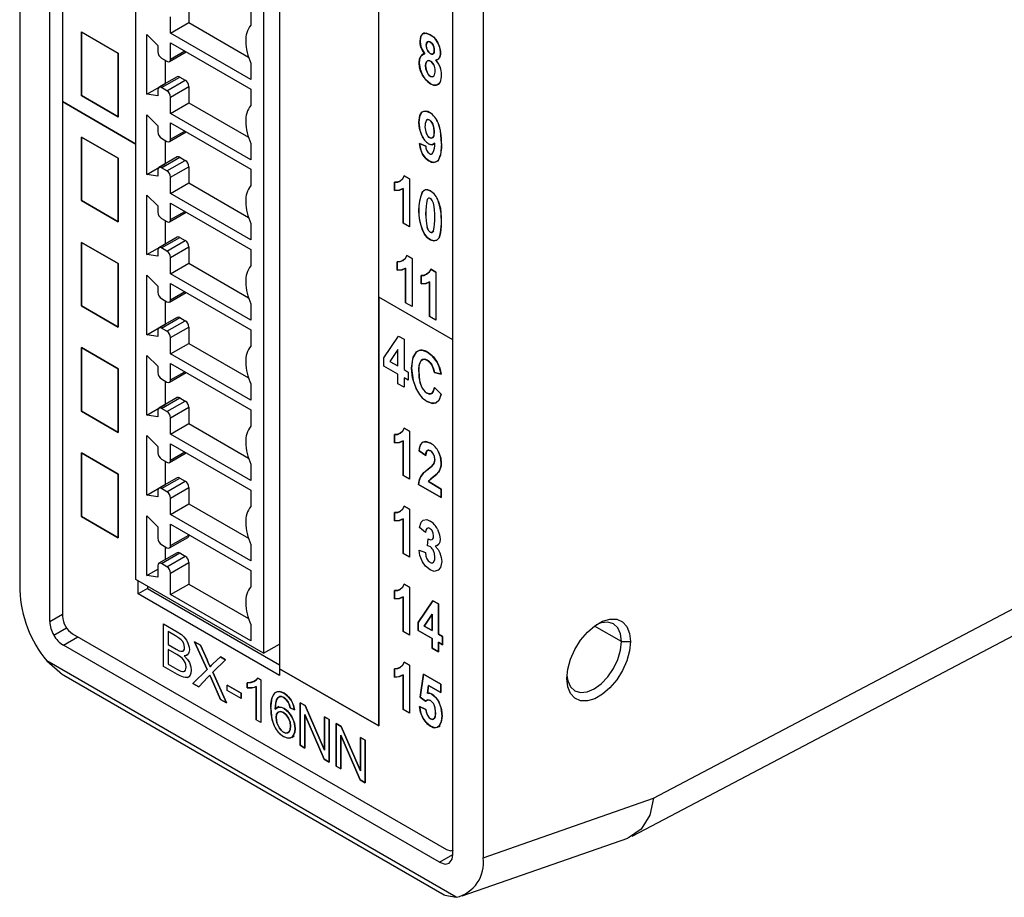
# Model space of a CAD drawing. Header units: millimetres. Extents: x 0 to 1397, y 0 to 1080.
# Tile 15 of 21: x 907 to 1003, y 646 to 731. Entities that reach past the tile are written whole.
import ezdxf

# ---------------------------------------------------------------- set-up
doc = ezdxf.new("R2010")
doc.units = ezdxf.units.MM
doc.header["$LTSCALE"] = 5

msp = doc.modelspace()

# ---------------------------------------------------------------- linework, layer by layer
for p, q in [((907.396, 853.865), (907.396, 675.638)), ((910.308, 672.591), (910.308, 853.605)), ((932.583, 834.146), (932.583, 668.028)), ((949.385, 650.032), (949.385, 831.046)), ((942.191, 662.481), (942.191, 828.599)), ((952.298, 827.944), (952.298, 649.717)), ((911.547, 763.019), (911.547, 722.985)), ((918.663, 676.666), (918.663, 754.44)), ((931.038, 747.296), (931.038, 669.522)), ((942.191, 704.045), (942.191, 741.766)), ((923.79, 732.226), (923.79, 730.643)), ((929.8, 731.972), (929.8, 730.389)), ((922.022, 729.623), (922.022, 731.205)), ((922.022, 729.623), (923.79, 730.643)), ((923.79, 730.643), (929.572, 727.306)), ((913.387, 723.547), (913.387, 729.704)), ((913.388, 729.75), (916.951, 727.694)), ((913.388, 729.703), (913.388, 729.75)), ((913.388, 729.703), (913.429, 729.727)), ((916.951, 727.647), (913.388, 729.703)), ((913.388, 729.703), (913.388, 723.596)), ((919.724, 729.48), (920.785, 728.421)), ((919.724, 723.703), (919.724, 729.48)), ((929.8, 725.132), (922.022, 729.623)), ((946.61, 729.639), (946.478, 729.563)), ((920.785, 728.421), (920.785, 727.816)), ((922.022, 728.684), (929.8, 724.194)), ((922.022, 727.102), (922.022, 728.684)), ((916.951, 727.694), (916.951, 721.539)), ((916.951, 721.539), (916.951, 727.647)), ((921.138, 727.204), (921.668, 726.898)), ((921.918, 726.873), (923.539, 727.809)), ((922.022, 727.102), (923.393, 727.893)), ((946.622, 727.667), (946.424, 727.553)), ((921.492, 726.999), (921.492, 724.724)), ((929.8, 726.715), (929.8, 725.132)), ((922.657, 725.392), (920.888, 724.371)), ((921.138, 724.346), (922.907, 725.367)), ((922.907, 725.367), (923.437, 725.061)), ((919.724, 723.703), (921.492, 724.724)), ((921.668, 724.04), (921.138, 724.346)), ((921.492, 724.724), (921.498, 724.723)), ((921.668, 724.04), (923.437, 725.061)), ((922.022, 723.428), (923.79, 724.448)), ((923.79, 724.448), (923.79, 722.866)), ((948.03, 724.725), (947.76, 724.569)), ((913.43, 723.572), (913.387, 723.547)), ((916.951, 721.49), (913.387, 723.547)), ((913.388, 723.596), (916.951, 721.539)), ((920.785, 723.537), (919.724, 723.703)), ((920.785, 724.142), (920.785, 723.537)), ((922.022, 721.845), (922.022, 723.428)), ((929.8, 724.194), (929.8, 722.612)), ((911.547, 722.985), (911.547, 673.105)), ((918.663, 718.877), (911.547, 722.985)), ((911.547, 722.985), (918.663, 718.877)), ((922.022, 721.845), (923.79, 722.866)), ((923.79, 722.866), (929.572, 719.528)), ((916.951, 721.539), (916.951, 721.49)), ((919.724, 721.712), (920.785, 720.654)), ((919.724, 715.936), (919.724, 721.712)), ((929.8, 717.355), (922.022, 721.845)), ((920.785, 720.654), (920.785, 720.049)), ((922.022, 720.917), (929.8, 716.427)), ((922.022, 719.335), (922.022, 720.917)), ((946.805, 721.189), (946.899, 721.244)), ((913.388, 719.547), (916.951, 717.491)), ((913.388, 713.393), (913.388, 719.547)), ((913.388, 719.547), (913.388, 713.393)), ((916.951, 717.491), (913.388, 719.547)), ((921.138, 719.437), (921.668, 719.13)), ((921.918, 719.106), (923.539, 720.041)), ((922.022, 719.335), (923.393, 720.126)), ((947.347, 719.46), (947.453, 719.522)), ((921.492, 719.232), (921.492, 716.957)), ((929.8, 718.937), (929.8, 717.355)), ((946.744, 718.671), (946.132, 718.929)), ((946.132, 718.929), (946.744, 718.671)), ((947.509, 718.863), (947.565, 718.896)), ((922.657, 717.624), (920.888, 716.603)), ((921.138, 716.579), (922.907, 717.6)), ((922.907, 717.6), (923.437, 717.293)), ((916.951, 717.491), (916.951, 711.336)), ((916.951, 711.336), (916.951, 717.491)), ((919.724, 715.936), (921.492, 716.957)), ((921.668, 716.273), (921.138, 716.579)), ((921.492, 716.957), (921.498, 716.956)), ((921.668, 716.273), (923.437, 717.293)), ((922.022, 715.66), (923.79, 716.681)), ((923.79, 716.681), (923.79, 715.099)), ((947.86, 717.215), (948.028, 717.312)), ((920.785, 715.769), (919.724, 715.936)), ((920.785, 716.375), (920.785, 715.769)), ((922.022, 714.078), (922.022, 715.66)), ((929.8, 716.427), (929.8, 714.844)), ((945.176, 715.498), (944.666, 715.793)), ((944.666, 715.793), (945.176, 715.498)), ((922.022, 714.078), (923.79, 715.099)), ((923.79, 715.099), (929.572, 711.761)), ((943.729, 715.163), (943.729, 714.356)), ((943.729, 714.356), (943.729, 715.163)), ((945.176, 715.498), (945.176, 710.843)), ((945.176, 715.498), (945.176, 710.843)), ((919.724, 713.935), (920.785, 712.877)), ((919.724, 708.158), (919.724, 713.935)), ((929.8, 709.587), (922.022, 714.078)), ((944.546, 714.558), (944.546, 711.207)), ((944.546, 711.207), (944.546, 714.558)), ((946.733, 714.44), (946.415, 714.256)), ((916.951, 711.336), (913.388, 713.393)), ((913.388, 713.393), (916.951, 711.336)), ((920.785, 712.877), (920.785, 712.271)), ((922.022, 713.14), (929.8, 708.649)), ((922.022, 711.557), (922.022, 713.14)), ((921.918, 711.328), (923.539, 712.264)), ((922.022, 711.557), (923.393, 712.348)), ((921.138, 711.659), (921.668, 711.353)), ((921.492, 711.455), (921.492, 709.179)), ((929.8, 711.17), (929.8, 709.587)), ((945.176, 710.843), (944.546, 711.207)), ((945.176, 710.843), (944.546, 711.207)), ((913.388, 709.345), (916.951, 707.288)), ((913.388, 703.19), (913.388, 709.345)), ((913.388, 709.345), (913.388, 703.19)), ((916.951, 707.288), (913.388, 709.345)), ((919.724, 708.158), (921.492, 709.179)), ((922.657, 709.847), (920.888, 708.826)), ((921.138, 708.801), (922.907, 709.822)), ((921.492, 709.179), (921.498, 709.178)), ((921.668, 708.495), (923.437, 709.516)), ((922.907, 709.822), (923.437, 709.516)), ((920.785, 707.992), (919.724, 708.158)), ((920.785, 708.597), (920.785, 707.992)), ((921.668, 708.495), (921.138, 708.801)), ((922.022, 707.883), (923.79, 708.904)), ((923.79, 708.904), (923.79, 707.321)), ((929.8, 708.649), (929.8, 707.067)), ((945.428, 707.791), (944.918, 708.086)), ((944.918, 708.086), (945.428, 707.791)), ((916.951, 707.288), (916.951, 701.134)), ((916.951, 701.134), (916.951, 707.288)), ((922.022, 706.3), (922.022, 707.883)), ((922.022, 706.3), (923.79, 707.321)), ((923.79, 707.321), (929.572, 703.984)), ((943.981, 707.456), (943.981, 706.649)), ((943.981, 706.649), (943.981, 707.456)), ((945.428, 707.791), (945.428, 703.136)), ((945.428, 707.791), (945.428, 703.136)), ((919.724, 706.167), (920.785, 705.109)), ((919.724, 700.391), (919.724, 706.167)), ((929.8, 701.81), (922.022, 706.3)), ((944.798, 706.851), (944.798, 703.5)), ((944.798, 703.5), (944.798, 706.851)), ((946.289, 706.124), (946.289, 705.317)), ((946.289, 705.317), (946.289, 706.124)), ((947.736, 706.459), (947.226, 706.753)), ((947.226, 706.753), (947.736, 706.459)), ((947.736, 706.459), (947.736, 701.804)), ((947.736, 706.459), (947.736, 701.804)), ((922.022, 705.372), (929.8, 700.882)), ((922.022, 703.79), (922.022, 705.372)), ((947.105, 705.519), (947.105, 702.168)), ((947.105, 702.168), (947.105, 705.519)), ((920.785, 705.109), (920.785, 704.504)), ((921.918, 703.561), (923.539, 704.496)), ((922.022, 703.79), (923.393, 704.581)), ((921.138, 703.892), (921.668, 703.586)), ((921.492, 703.687), (921.492, 701.412)), ((929.8, 703.392), (929.8, 701.81)), ((942.191, 704.045), (942.191, 662.481)), ((949.385, 699.892), (942.191, 704.045)), ((949.385, 699.892), (942.191, 704.045)), ((945.428, 703.136), (944.798, 703.5)), ((945.428, 703.136), (944.798, 703.5)), ((916.951, 701.134), (913.388, 703.19)), ((913.388, 703.19), (916.951, 701.134)), ((919.724, 700.391), (921.492, 701.412)), ((922.657, 702.079), (920.888, 701.059)), ((921.138, 701.034), (922.907, 702.055)), ((921.492, 701.412), (921.498, 701.411)), ((921.668, 700.728), (923.437, 701.749)), ((922.907, 702.055), (923.437, 701.749)), ((947.736, 701.804), (947.105, 702.168)), ((947.736, 701.804), (947.105, 702.168)), ((920.785, 700.224), (919.724, 700.391)), ((920.785, 700.83), (920.785, 700.224)), ((921.668, 700.728), (921.138, 701.034)), ((922.022, 700.115), (923.79, 701.136)), ((923.79, 701.136), (923.79, 699.554)), ((929.8, 700.882), (929.8, 699.299)), ((966.742, 651.794), (1059.747, 700.796)), ((922.022, 698.533), (922.022, 700.115)), ((922.022, 698.533), (923.79, 699.554)), ((923.79, 699.554), (929.572, 696.216)), ((942.687, 698.142), (944.115, 700.261)), ((942.687, 698.142), (944.115, 700.261)), ((944.115, 700.261), (944.647, 699.954)), ((944.115, 700.261), (944.647, 699.954)), ((944.647, 699.954), (944.647, 697.013)), ((944.647, 699.954), (944.647, 697.013)), ((916.951, 697.085), (913.388, 699.142)), ((913.388, 699.142), (913.388, 692.987)), ((913.388, 699.142), (916.951, 697.085)), ((913.388, 692.987), (913.388, 699.142)), ((929.8, 694.043), (922.022, 698.533)), ((944.036, 698.95), (943.279, 697.803)), ((944.036, 698.95), (943.279, 697.803)), ((944.036, 697.366), (944.036, 698.95)), ((944.036, 697.366), (944.036, 698.95)), ((919.724, 698.39), (920.785, 697.332)), ((919.724, 692.613), (919.724, 698.39)), ((922.022, 697.595), (929.8, 693.104)), ((922.022, 696.012), (922.022, 697.595)), ((942.687, 697.363), (942.687, 698.142)), ((942.687, 697.363), (942.687, 698.142)), ((943.279, 697.803), (944.036, 697.366)), ((943.279, 697.803), (944.036, 697.366)), ((946.297, 697.896), (946.474, 697.999)), ((916.951, 690.931), (916.951, 697.085)), ((916.951, 697.085), (916.951, 690.931)), ((920.785, 697.332), (920.785, 696.727)), ((921.918, 695.783), (923.539, 696.719)), ((922.022, 696.012), (923.393, 696.803)), ((944.036, 696.585), (942.687, 697.363)), ((944.036, 696.585), (942.687, 697.363)), ((944.036, 695.651), (944.036, 696.585)), ((944.036, 695.651), (944.036, 696.585)), ((944.647, 697.013), (945.055, 696.778)), ((944.647, 697.013), (945.055, 696.778)), ((945.055, 696.778), (945.055, 695.996)), ((945.055, 696.778), (945.055, 695.996)), ((947.587, 696.74), (948.245, 696.582)), ((948.245, 696.582), (947.587, 696.74)), ((921.138, 696.114), (921.668, 695.808)), ((921.492, 695.91), (921.492, 693.634)), ((929.8, 695.625), (929.8, 694.043)), ((944.647, 695.298), (944.036, 695.651)), ((944.647, 695.298), (944.036, 695.651)), ((944.647, 696.232), (944.647, 695.298)), ((945.055, 695.996), (944.647, 696.232)), ((945.055, 695.996), (944.647, 696.232)), ((944.647, 696.232), (944.647, 695.298)), ((948.251, 694.635), (947.607, 695.295)), ((947.607, 695.295), (948.251, 694.635)), ((922.657, 694.302), (920.888, 693.281)), ((921.138, 693.256), (922.907, 694.277)), ((921.668, 692.95), (923.437, 693.971)), ((922.907, 694.277), (923.437, 693.971)), ((913.388, 692.987), (916.951, 690.931)), ((916.951, 690.931), (913.388, 692.987)), ((919.724, 692.613), (921.492, 693.634)), ((920.785, 693.052), (920.785, 692.447)), ((921.668, 692.95), (921.138, 693.256)), ((921.492, 693.634), (921.498, 693.633)), ((922.022, 692.338), (923.79, 693.359)), ((923.79, 693.359), (923.79, 691.776)), ((929.8, 693.104), (929.8, 691.522)), ((920.785, 692.447), (919.724, 692.613)), ((922.022, 690.755), (922.022, 692.338)), ((922.022, 690.755), (923.79, 691.776)), ((923.79, 691.776), (929.572, 688.439)), ((944.666, 691.345), (945.175, 691.05)), ((945.175, 691.05), (944.666, 691.345)), ((945.175, 691.05), (945.175, 686.395)), ((945.175, 691.05), (945.175, 686.395)), ((919.724, 690.622), (920.785, 689.564)), ((919.724, 684.846), (919.724, 690.622)), ((929.8, 686.265), (922.022, 690.755)), ((943.728, 689.908), (943.728, 690.715)), ((943.728, 690.715), (943.728, 689.908)), ((944.545, 686.759), (944.545, 690.11)), ((944.545, 690.11), (944.545, 686.759)), ((913.388, 688.939), (916.951, 686.882)), ((913.388, 682.785), (913.388, 688.939)), ((916.951, 686.882), (913.388, 688.939)), ((913.388, 688.939), (913.388, 682.785)), ((920.785, 689.564), (920.785, 688.959)), ((921.918, 688.016), (923.539, 688.952)), ((922.022, 689.827), (929.8, 685.337)), ((922.022, 688.245), (922.022, 689.827)), ((922.022, 688.245), (923.393, 689.036)), ((946.74, 688.685), (946.113, 689.136)), ((946.113, 689.136), (946.74, 688.685)), ((921.138, 688.347), (921.668, 688.041)), ((921.492, 688.142), (921.492, 685.867)), ((929.8, 687.847), (929.8, 686.265)), ((916.951, 686.882), (916.951, 680.728)), ((916.951, 680.728), (916.951, 686.882)), ((922.657, 686.535), (920.888, 685.514)), ((921.138, 685.489), (922.907, 686.51)), ((921.668, 685.183), (923.437, 686.204)), ((922.907, 686.51), (923.437, 686.204)), ((945.175, 686.395), (944.545, 686.759)), ((945.175, 686.395), (944.545, 686.759)), ((946.998, 686.169), (948.253, 685.444)), ((948.253, 685.444), (946.998, 686.169)), ((919.724, 684.846), (921.492, 685.867)), ((920.785, 685.285), (920.785, 684.68)), ((921.668, 685.183), (921.138, 685.489)), ((921.492, 685.867), (921.498, 685.866)), ((922.022, 684.57), (923.79, 685.591)), ((923.79, 685.591), (923.79, 684.009)), ((929.8, 685.337), (929.8, 683.755)), ((948.253, 684.618), (946.039, 685.896)), ((946.039, 685.896), (948.253, 684.618)), ((948.253, 685.444), (948.253, 684.618)), ((948.253, 684.618), (948.253, 685.444)), ((920.785, 684.68), (919.724, 684.846)), ((922.022, 682.988), (922.022, 684.57)), ((922.022, 682.988), (923.79, 684.009)), ((923.79, 684.009), (929.572, 680.671)), ((944.666, 683.783), (945.175, 683.489)), ((945.175, 683.489), (944.666, 683.783)), ((945.175, 683.489), (945.175, 678.833)), ((945.175, 683.489), (945.175, 678.833)), ((916.951, 680.728), (913.388, 682.785)), ((913.388, 682.785), (916.951, 680.728)), ((919.724, 682.845), (920.785, 681.787)), ((919.724, 677.069), (919.724, 682.845)), ((929.8, 678.498), (922.022, 682.988)), ((943.728, 682.347), (943.728, 683.153)), ((943.728, 683.153), (943.728, 682.347)), ((944.545, 679.197), (944.545, 682.549)), ((944.545, 682.549), (944.545, 679.197)), ((920.785, 681.787), (920.785, 680.671)), ((922.022, 682.05), (929.8, 677.56)), ((922.022, 679.957), (922.022, 682.05)), ((946.726, 681.242), (946.143, 681.718)), ((946.726, 681.242), (946.143, 681.718)), ((921.918, 679.728), (923.687, 680.749)), ((922.022, 679.957), (923.79, 680.978)), ((923.79, 681.029), (923.79, 680.978)), ((946.907, 679.926), (946.976, 680.611)), ((946.907, 679.926), (946.976, 680.611)), ((921.138, 680.059), (921.668, 679.753)), ((921.492, 679.854), (921.492, 678.595)), ((929.8, 680.08), (929.8, 678.498)), ((946.096, 679.53), (946.707, 679.282)), ((946.096, 679.53), (946.707, 679.282)), ((947.866, 679.965), (947.957, 680.017)), ((922.657, 679.267), (920.888, 678.246)), ((921.138, 678.222), (922.907, 679.243)), ((921.668, 677.916), (923.437, 678.936)), ((922.907, 679.243), (923.437, 678.936)), ((945.175, 678.833), (944.545, 679.197)), ((945.175, 678.833), (944.545, 679.197)), ((968.82, 655.489), (1013.853, 679.215)), ((919.724, 677.069), (920.785, 677.681)), ((920.785, 678.018), (920.785, 676.902)), ((921.668, 677.916), (921.138, 678.222)), ((922.022, 677.303), (923.79, 678.324)), ((923.79, 678.324), (923.79, 676.23)), ((929.8, 677.56), (929.8, 675.977)), ((947.409, 678.294), (947.519, 678.358)), ((931.038, 669.522), (918.663, 676.666)), ((918.874, 675.28), (918.874, 676.544)), ((920.785, 676.902), (919.724, 677.069)), ((922.022, 675.21), (922.022, 677.303)), ((919.772, 675.799), (918.874, 675.28)), ((919.772, 676.026), (919.772, 675.799)), ((919.772, 675.799), (932.583, 668.403)), ((922.022, 675.21), (923.79, 676.23)), ((923.79, 676.23), (929.572, 672.893)), ((943.728, 674.785), (943.728, 675.592)), ((943.728, 675.592), (943.728, 674.785)), ((944.666, 676.222), (945.175, 675.927)), ((945.175, 675.927), (944.666, 676.222)), ((945.175, 675.927), (945.175, 671.272)), ((945.175, 675.927), (945.175, 671.272)), ((932.583, 667.366), (918.874, 675.28)), ((929.8, 670.719), (922.022, 675.21)), ((944.545, 671.636), (944.545, 674.987)), ((944.545, 674.987), (944.545, 671.636)), ((946.008, 672.503), (947.436, 674.622)), ((947.436, 674.622), (946.008, 672.503)), ((947.436, 674.622), (947.968, 674.315)), ((947.968, 674.315), (947.436, 674.622)), ((947.968, 674.315), (947.968, 671.376)), ((947.968, 671.376), (947.968, 674.315)), ((910.308, 672.591), (911.547, 673.306)), ((947.357, 673.312), (946.6, 672.165)), ((946.6, 672.165), (947.357, 673.312)), ((947.357, 671.728), (947.357, 673.312)), ((947.357, 673.312), (947.357, 671.728)), ((910.695, 671.288), (911.929, 672.001)), ((921.318, 672.382), (922.658, 671.608)), ((921.318, 668.258), (921.318, 672.382)), ((921.318, 672.382), (922.658, 671.608)), ((921.318, 668.258), (921.318, 672.382)), ((929.8, 672.303), (929.8, 670.719)), ((946.008, 671.725), (946.008, 672.503)), ((946.008, 672.503), (946.008, 671.725)), ((947.357, 670.946), (946.008, 671.725)), ((946.008, 671.725), (947.357, 670.946)), ((946.6, 672.165), (947.357, 671.728)), ((947.357, 671.728), (946.6, 672.165)), ((965.706, 670.654), (963.088, 672.165)), ((911.629, 670.303), (913.043, 671.119)), ((912.519, 671.422), (948.744, 650.51)), ((921.791, 671.622), (921.791, 670.376)), ((922.505, 671.21), (921.791, 671.622)), ((922.505, 671.21), (921.791, 671.622)), ((921.791, 671.622), (921.791, 670.376)), ((945.175, 671.272), (944.545, 671.636)), ((945.175, 671.272), (944.545, 671.636)), ((947.357, 670.012), (947.357, 670.946)), ((947.357, 670.946), (947.357, 670.012)), ((947.968, 671.376), (948.376, 671.14)), ((948.376, 671.14), (947.968, 671.376)), ((948.376, 671.14), (948.376, 670.358)), ((948.376, 670.358), (948.376, 671.14)), ((948.064, 649.27), (911.629, 670.303)), ((921.791, 670.376), (922.563, 669.93)), ((921.791, 670.376), (922.563, 669.93)), ((921.791, 669.89), (921.791, 668.472)), ((922.617, 669.413), (921.791, 669.89)), ((922.617, 669.413), (921.791, 669.89)), ((921.791, 669.89), (921.791, 668.472)), ((924.341, 670.637), (924.903, 670.312)), ((925.559, 667.959), (924.341, 670.637)), ((924.341, 670.637), (925.559, 667.959)), ((924.903, 670.312), (924.341, 670.637)), ((924.903, 670.312), (925.551, 668.88)), ((925.551, 668.88), (924.903, 670.312)), ((931.038, 669.522), (932.583, 670.414)), ((947.968, 669.66), (947.357, 670.012)), ((947.357, 670.012), (947.968, 669.66)), ((947.968, 670.593), (947.968, 669.66)), ((948.376, 670.358), (947.968, 670.593)), ((947.968, 670.593), (948.376, 670.358)), ((947.968, 669.66), (947.968, 670.593)), ((965.706, 670.654), (966.59, 670.654)), ((923.211, 669.72), (923.31, 669.777)), ((923.584, 669.333), (923.733, 669.419)), ((927.354, 668.897), (926.1, 667.678)), ((926.1, 667.678), (927.354, 668.897)), ((926.121, 668.515), (926.84, 669.194)), ((926.84, 669.194), (926.121, 668.515)), ((926.84, 669.194), (927.354, 668.897)), ((927.354, 668.897), (926.84, 669.194)), ((949.682, 645.876), (910.012, 668.777)), ((922.68, 667.472), (921.318, 668.258)), ((922.68, 667.472), (921.318, 668.258)), ((921.791, 668.472), (922.68, 667.958)), ((921.791, 668.472), (922.68, 667.958)), ((924.177, 666.607), (925.559, 667.959)), ((925.559, 667.959), (924.177, 666.607)), ((932.583, 668.028), (932.583, 667.366)), ((942.191, 662.481), (932.583, 668.028)), ((932.583, 668.028), (942.191, 662.481)), ((943.728, 667.224), (943.728, 668.03)), ((943.728, 668.03), (943.728, 667.224)), ((944.666, 668.66), (945.175, 668.366)), ((945.175, 668.366), (944.666, 668.66)), ((945.175, 668.366), (945.175, 663.71)), ((945.175, 668.366), (945.175, 663.71)), ((911.671, 667.396), (948.541, 646.111)), ((923.647, 667.186), (923.763, 667.253)), ((925.642, 667.2), (924.745, 666.28)), ((924.745, 666.28), (925.642, 667.2)), ((926.867, 665.055), (925.968, 667.045)), ((925.968, 667.045), (926.867, 665.055)), ((926.1, 667.678), (927.452, 664.717)), ((927.452, 664.717), (926.1, 667.678)), ((930.472, 667.115), (930.754, 666.951)), ((930.754, 666.951), (930.472, 667.115)), ((944.545, 664.074), (944.545, 667.426)), ((944.545, 667.426), (944.545, 664.074)), ((946.526, 667.507), (946.203, 665.279)), ((946.203, 665.279), (946.526, 667.507)), ((948.195, 666.544), (946.526, 667.507)), ((946.526, 667.507), (948.195, 666.544)), ((924.745, 666.28), (924.177, 666.607)), ((924.177, 666.607), (924.745, 666.28)), ((927.517, 666.426), (928.864, 665.649)), ((927.517, 665.917), (927.517, 666.426)), ((927.517, 665.917), (927.517, 666.426)), ((928.864, 665.649), (927.517, 666.426)), ((929.439, 666.186), (929.439, 666.676)), ((929.439, 666.676), (929.439, 666.186)), ((930.316, 663.064), (930.316, 666.29)), ((930.316, 666.29), (930.316, 663.064)), ((930.754, 666.951), (930.754, 662.811)), ((930.754, 666.951), (930.754, 662.811)), ((946.906, 665.668), (947.008, 666.396)), ((947.008, 666.396), (946.906, 665.668)), ((947.008, 666.396), (948.195, 665.711)), ((948.195, 665.711), (947.008, 666.396)), ((948.195, 665.711), (948.195, 666.544)), ((948.195, 666.544), (948.195, 665.711)), ((927.452, 664.717), (926.867, 665.055)), ((926.867, 665.055), (927.452, 664.717)), ((928.864, 665.14), (927.517, 665.917)), ((928.864, 665.14), (927.517, 665.917)), ((928.864, 665.649), (928.864, 665.14)), ((928.864, 665.14), (928.864, 665.649)), ((932.624, 665.338), (932.478, 665.253)), ((946.203, 665.279), (946.716, 664.878)), ((946.716, 664.878), (946.203, 665.279)), ((932.513, 664.359), (932.33, 664.254)), ((934.028, 664.035), (933.592, 664.247)), ((933.592, 664.247), (934.028, 664.035)), ((934.575, 664.729), (935.06, 664.449)), ((934.575, 660.605), (934.575, 664.729)), ((934.575, 664.729), (934.575, 660.605)), ((935.06, 664.449), (934.575, 664.729)), ((935.06, 664.449), (936.936, 660.128)), ((936.936, 660.128), (935.06, 664.449)), ((946.759, 664.084), (946.129, 664.353)), ((946.129, 664.353), (946.759, 664.084)), ((946.716, 664.878), (946.894, 664.981)), ((935.028, 663.584), (935.028, 660.343)), ((936.904, 659.26), (935.028, 663.584)), ((935.028, 663.584), (936.904, 659.26)), ((935.028, 660.343), (935.028, 663.584)), ((936.936, 663.366), (937.389, 663.104)), ((936.936, 660.128), (936.936, 663.366)), ((936.936, 663.366), (936.936, 660.128)), ((937.389, 663.104), (936.936, 663.366)), ((945.175, 663.71), (944.545, 664.074)), ((945.175, 663.71), (944.545, 664.074)), ((947.5, 663.153), (947.576, 663.197)), ((930.754, 662.811), (930.316, 663.064)), ((930.754, 662.811), (930.316, 663.064)), ((937.389, 663.104), (937.389, 658.981)), ((937.389, 658.981), (937.389, 663.104)), ((938.053, 662.721), (938.538, 662.441)), ((938.053, 658.597), (938.053, 662.721)), ((938.053, 662.721), (938.053, 658.597)), ((938.538, 662.441), (938.053, 662.721)), ((938.538, 662.441), (940.414, 658.12)), ((940.414, 658.12), (938.538, 662.441)), ((947.987, 662.408), (948.155, 662.505)), ((933.755, 661.378), (933.988, 661.512)), ((938.506, 661.576), (938.506, 658.335)), ((940.382, 657.253), (938.506, 661.576)), ((938.506, 661.576), (940.382, 657.253)), ((938.506, 658.335), (938.506, 661.576)), ((940.414, 661.358), (940.867, 661.097)), ((940.414, 658.12), (940.414, 661.358)), ((940.414, 661.358), (940.414, 658.12)), ((940.867, 661.097), (940.414, 661.358)), ((935.028, 660.343), (934.575, 660.605)), ((934.575, 660.605), (935.028, 660.343)), ((940.867, 661.097), (940.867, 656.973)), ((940.867, 656.973), (940.867, 661.097)), ((937.389, 658.981), (936.904, 659.26)), ((936.904, 659.26), (937.389, 658.981)), ((938.506, 658.335), (938.053, 658.597)), ((938.053, 658.597), (938.506, 658.335)), ((940.867, 656.973), (940.382, 657.253)), ((940.382, 657.253), (940.867, 656.973)), ((952.298, 649.717), (968.82, 655.489)), ((950.287, 646.01), (966.32, 651.61)), ((948.064, 649.27), (949.385, 650.032))]:
    msp.add_line(p, q)
at = {"flags": 128}
for points in [[(947.922, 728.691), (947.612, 729.128), (947.188, 729.46), (946.779, 729.615), (946.464, 729.554), (946.315, 729.4), (946.225, 729.162), (946.195, 728.839), (946.225, 728.509), (946.313, 728.194)], [(946.313, 728.194), (946.247, 728.402), (946.208, 728.618), (946.195, 728.839), (946.263, 729.291), (946.464, 729.554), (946.779, 729.615), (947.188, 729.46), (947.483, 729.251), (947.728, 728.994), (947.922, 728.691)], [(946.313, 728.194), (946.48, 727.86), (946.662, 727.614)], [(946.662, 727.614), (946.438, 727.93), (946.313, 728.194)], [(946.905, 728.771), (946.815, 728.625), (946.793, 728.432)], [(946.793, 728.432), (946.828, 728.665), (946.905, 728.771)], [(946.793, 728.432), (946.828, 728.148), (946.904, 727.952)], [(946.904, 727.952), (947.03, 727.771), (947.185, 727.645), (947.306, 727.596), (947.41, 727.597), (947.496, 727.648), (947.554, 727.753), (947.575, 728.103), (947.539, 728.282), (947.471, 728.446)], [(947.471, 728.446), (947.539, 728.282), (947.575, 728.103), (947.554, 727.753), (947.496, 727.648), (947.41, 727.597), (947.306, 727.596), (947.185, 727.645), (947.03, 727.771), (946.904, 727.952)], [(947.471, 728.446), (947.329, 728.645), (947.152, 728.773), (947.016, 728.807), (946.905, 728.771)], [(946.905, 728.771), (947.051, 728.805), (947.232, 728.727), (947.363, 728.608), (947.471, 728.446)], [(947.719, 727.003), (947.927, 727.065), (948.08, 727.233), (948.162, 727.504), (948.17, 727.822), (948.095, 728.257), (947.922, 728.691)], [(947.922, 728.691), (948.089, 728.277), (948.168, 727.862), (948.166, 727.539), (948.118, 727.318), (947.959, 727.087), (947.719, 727.003)], [(946.255, 727.389), (946.176, 727.222), (946.129, 727.01), (946.113, 726.754), (946.191, 726.129), (946.424, 725.548), (946.65, 725.206), (946.913, 724.927), (947.212, 724.711), (947.501, 724.588), (947.76, 724.569)], [(947.76, 724.569), (947.591, 724.57), (947.408, 724.618), (947.212, 724.711), (946.777, 725.058), (946.424, 725.548), (946.251, 725.931), (946.148, 726.333), (946.113, 726.754), (946.149, 727.121), (946.255, 727.389)], [(946.662, 727.614), (946.404, 727.541), (946.255, 727.389)], [(946.255, 727.389), (946.453, 727.567), (946.662, 727.614)], [(946.733, 726.481), (946.751, 726.693), (946.808, 726.848), (946.9, 726.946), (947.014, 726.98), (947.144, 726.95), (947.285, 726.86), (947.411, 726.724), (947.52, 726.544)], [(947.52, 726.544), (947.411, 726.724), (947.285, 726.86), (947.144, 726.95), (947.014, 726.98), (946.9, 726.946), (946.808, 726.848), (946.751, 726.693), (946.733, 726.481)], [(946.87, 725.827), (946.759, 726.17), (946.733, 726.481)], [(946.733, 726.481), (946.776, 726.092), (946.87, 725.827)], [(948.141, 726.315), (947.94, 726.712), (947.719, 727.003)], [(947.719, 727.003), (947.991, 726.629), (948.141, 726.315)], [(947.523, 725.44), (947.417, 725.384), (947.293, 725.392), (947.155, 725.463), (947.002, 725.612), (946.87, 725.827)], [(946.87, 725.827), (946.98, 725.64), (947.106, 725.501), (947.245, 725.41), (947.396, 725.381), (947.523, 725.44)], [(947.76, 724.569), (948, 724.674), (948.143, 724.851)], [(948.143, 724.851), (947.954, 724.64), (947.76, 724.569)], [(946.374, 721.948), (946.128, 721.521), (946.069, 720.97)], [(946.069, 720.97), (946.165, 721.638), (946.374, 721.948)], [(946.374, 721.948), (946.555, 722.046), (946.759, 722.065), (947.124, 721.935)], [(946.069, 720.97), (946.16, 720.234), (946.358, 719.703)], [(946.358, 719.703), (946.125, 720.387), (946.069, 720.97)], [(947.42, 720.793), (947.338, 720.953), (947.249, 721.081), (947.154, 721.175), (947.056, 721.235), (946.919, 721.256), (946.805, 721.189)], [(946.805, 721.189), (946.9, 721.251), (947.012, 721.25), (947.14, 721.186), (947.24, 721.091), (947.334, 720.96), (947.42, 720.793)], [(947.42, 720.793), (947.535, 720.401), (947.563, 720.041)], [(947.563, 720.041), (947.518, 720.492), (947.42, 720.793)], [(948.27, 718.935), (948.169, 720.175), (947.947, 720.918)], [(947.436, 719.517), (947.333, 719.456), (947.217, 719.458), (947.086, 719.523), (946.94, 719.67), (946.816, 719.885)], [(946.816, 719.885), (946.919, 719.698), (947.039, 719.561), (947.172, 719.474), (947.314, 719.452), (947.436, 719.517)], [(947.563, 720.041), (947.523, 719.681), (947.436, 719.517)], [(946.132, 718.929), (946.264, 718.289), (946.444, 717.877)], [(946.444, 717.877), (946.226, 718.415), (946.132, 718.929)], [(947.023, 718.905), (947.215, 718.825), (947.352, 718.813)], [(947.352, 718.813), (947.176, 718.836), (947.023, 718.905)], [(947.352, 718.813), (947.508, 718.863), (947.618, 718.951)], [(947.618, 718.951), (947.476, 718.846), (947.352, 718.813)], [(948.27, 718.935), (948.164, 717.791), (947.933, 717.294)], [(946.444, 717.877), (946.756, 717.468), (947.059, 717.239)], [(947.059, 717.239), (946.682, 717.545), (946.444, 717.877)], [(947.1, 717.949), (947.212, 717.904), (947.312, 717.907), (947.445, 718.007)], [(947.933, 717.294), (947.728, 717.142), (947.493, 717.096), (947.059, 717.239)], [(944.666, 715.793), (944.489, 715.462), (944.274, 715.288)], [(944.274, 715.288), (944.536, 715.522), (944.666, 715.793)], [(944.274, 715.288), (943.964, 715.173), (943.729, 715.163)], [(943.729, 715.163), (944.03, 715.188), (944.274, 715.288)], [(943.729, 714.356), (944.213, 714.394), (944.546, 714.558)], [(944.546, 714.558), (944.115, 714.369), (943.729, 714.356)], [(946.415, 714.256), (946.595, 714.406), (946.803, 714.457), (947.188, 714.337)], [(947.188, 714.337), (946.935, 714.442), (946.71, 714.448), (946.415, 714.256)], [(946.415, 710.571), (946.632, 710.155), (946.891, 709.832), (947.19, 709.601), (947.522, 709.483), (947.804, 709.543), (948.032, 709.786), (948.185, 710.277), (948.257, 711.146), (948.225, 712.173), (948.126, 712.835), (947.963, 713.363)], [(947.963, 713.363), (948.159, 712.668), (948.251, 711.755), (948.251, 710.931), (948.185, 710.277), (948.032, 709.786), (947.804, 709.543), (947.522, 709.483), (947.19, 709.601), (946.891, 709.832), (946.632, 710.155), (946.415, 710.571)], [(947.189, 713.599), (947.09, 713.634), (947.003, 713.617), (946.891, 713.487)], [(946.891, 710.794), (946.951, 710.636), (947.021, 710.507), (947.1, 710.408), (947.189, 710.34), (947.279, 710.305), (947.359, 710.313), (947.429, 710.361), (947.489, 710.451)], [(947.489, 710.451), (947.429, 710.361), (947.359, 710.313), (947.279, 710.305), (947.189, 710.34), (947.1, 710.408), (947.021, 710.507), (946.951, 710.636), (946.891, 710.794)], [(944.918, 708.086), (944.741, 707.755), (944.526, 707.581)], [(944.526, 707.581), (944.788, 707.815), (944.918, 708.086)], [(944.526, 707.581), (944.216, 707.466), (943.981, 707.456)], [(943.981, 707.456), (944.282, 707.481), (944.526, 707.581)], [(943.981, 706.649), (944.465, 706.687), (944.798, 706.851)], [(944.798, 706.851), (944.367, 706.662), (943.981, 706.649)], [(946.834, 706.249), (946.524, 706.134), (946.289, 706.124)], [(946.289, 706.124), (946.589, 706.149), (946.834, 706.249)], [(947.226, 706.753), (947.049, 706.423), (946.834, 706.249)], [(946.834, 706.249), (947.096, 706.483), (947.226, 706.753)], [(946.289, 705.317), (946.773, 705.355), (947.105, 705.519)], [(947.105, 705.519), (946.675, 705.33), (946.289, 705.317)], [(945.845, 698.743), (945.471, 698.045), (945.381, 697.153)], [(945.381, 697.153), (945.526, 698.236), (945.845, 698.743)], [(945.845, 698.743), (946.092, 698.881), (946.383, 698.902), (946.928, 698.7)], [(947.856, 697.728), (947.381, 698.354), (946.928, 698.7)], [(946.928, 698.7), (947.492, 698.237), (947.856, 697.728)], [(946.066, 696.818), (946.139, 697.572), (946.297, 697.896)], [(946.297, 697.896), (946.437, 697.992), (946.597, 698.019), (946.893, 697.919)], [(946.893, 697.919), (947.158, 697.703), (947.336, 697.462)], [(947.336, 697.462), (947.104, 697.758), (946.893, 697.919)], [(948.245, 696.582), (948.062, 697.277), (947.856, 697.728)], [(947.856, 697.728), (948.109, 697.14), (948.245, 696.582)], [(945.381, 697.153), (945.526, 695.956), (945.842, 695.102)], [(945.842, 695.102), (945.47, 696.202), (945.381, 697.153)], [(946.066, 696.818), (946.137, 695.954), (946.291, 695.441)], [(947.336, 697.462), (947.508, 697.083), (947.587, 696.74)], [(947.587, 696.74), (947.477, 697.17), (947.336, 697.462)], [(947.33, 694.706), (947.093, 694.653), (946.875, 694.733)], [(946.875, 694.733), (947.147, 694.65), (947.33, 694.706)], [(947.607, 695.295), (947.478, 694.882), (947.33, 694.706)], [(947.33, 694.706), (947.511, 694.953), (947.607, 695.295)], [(947.749, 693.787), (948.079, 694.13), (948.251, 694.635)], [(948.251, 694.635), (948.019, 694.029), (947.749, 693.787)], [(946.886, 693.927), (947.409, 693.737), (947.749, 693.787)], [(947.749, 693.787), (947.305, 693.754), (946.886, 693.927)], [(943.728, 690.715), (944.029, 690.74), (944.274, 690.84)], [(944.274, 690.84), (943.964, 690.725), (943.728, 690.715)], [(944.274, 690.84), (944.536, 691.074), (944.666, 691.345)], [(944.666, 691.345), (944.489, 691.014), (944.274, 690.84)], [(944.545, 690.11), (944.115, 689.921), (943.728, 689.908)], [(943.728, 689.908), (944.213, 689.946), (944.545, 690.11)], [(946.113, 689.136), (946.248, 689.733), (946.454, 689.98)], [(947.209, 689.876), (946.74, 690.043), (946.454, 689.98)], [(946.454, 689.98), (946.83, 690.031), (947.209, 689.876)], [(946.74, 688.685), (946.766, 688.915), (946.819, 689.08), (946.898, 689.178), (947.027, 689.209), (947.192, 689.149)], [(947.192, 689.149), (947.049, 689.206), (946.933, 689.197), (946.844, 689.123), (946.773, 688.95), (946.74, 688.685)], [(947.502, 688.815), (947.347, 689.03), (947.192, 689.149)], [(947.99, 689.037), (948.202, 688.443), (948.253, 687.993)], [(948.253, 687.993), (948.17, 688.568), (947.99, 689.037)], [(947.477, 687.804), (947.592, 688.054), (947.62, 688.288)], [(947.62, 688.288), (947.575, 687.996), (947.477, 687.804)], [(947.62, 688.288), (947.583, 688.603), (947.502, 688.815)], [(948.253, 687.993), (948.232, 687.692), (948.186, 687.48)], [(948.186, 687.48), (948.24, 687.753), (948.253, 687.993)], [(946.257, 686.661), (946.568, 687.037), (946.965, 687.36)], [(946.965, 687.36), (946.483, 686.953), (946.257, 686.661)], [(946.965, 687.36), (947.331, 687.651), (947.477, 687.804)], [(947.477, 687.804), (947.269, 687.597), (946.965, 687.36)], [(947.979, 687.062), (947.764, 686.836), (947.513, 686.64)], [(947.513, 686.64), (947.82, 686.887), (947.979, 687.062)], [(948.186, 687.48), (948.088, 687.236), (947.979, 687.062)], [(947.979, 687.062), (948.113, 687.286), (948.186, 687.48)], [(946.039, 685.896), (946.124, 686.357), (946.257, 686.661)], [(946.257, 686.661), (946.098, 686.265), (946.039, 685.896)], [(947.128, 686.341), (947.048, 686.248), (946.998, 686.169)], [(946.998, 686.169), (947.063, 686.269), (947.128, 686.341)], [(947.513, 686.64), (947.242, 686.438), (947.128, 686.341)], [(947.128, 686.341), (947.289, 686.474), (947.513, 686.64)], [(943.728, 683.153), (944.029, 683.178), (944.274, 683.279)], [(944.274, 683.279), (943.964, 683.163), (943.728, 683.153)], [(944.274, 683.279), (944.536, 683.513), (944.666, 683.783)], [(944.666, 683.783), (944.489, 683.452), (944.274, 683.279)], [(944.545, 682.549), (944.115, 682.36), (943.728, 682.347)], [(943.728, 682.347), (944.213, 682.384), (944.545, 682.549)], [(946.143, 681.718), (946.298, 682.232), (946.497, 682.438)], [(946.143, 681.718), (946.298, 682.232), (946.497, 682.438)], [(946.497, 682.438), (946.835, 682.475), (947.161, 682.343)], [(946.497, 682.438), (946.835, 682.475), (947.161, 682.343)], [(946.865, 681.626), (946.764, 681.462), (946.726, 681.242)], [(946.865, 681.626), (946.764, 681.462), (946.726, 681.242)], [(947.505, 680.902), (947.473, 681.156), (947.403, 681.336)], [(947.505, 680.902), (947.473, 681.156), (947.403, 681.336)], [(947.876, 681.56), (948.089, 680.998), (948.141, 680.588)], [(947.876, 681.56), (948.089, 680.998), (948.141, 680.588)], [(946.976, 680.611), (947.219, 680.515), (947.364, 680.538)], [(946.976, 680.611), (947.219, 680.515), (947.364, 680.538)], [(948.141, 680.588), (948.103, 680.29), (948.022, 680.111)], [(948.141, 680.588), (948.103, 680.29), (948.022, 680.111)], [(946.446, 678.371), (946.188, 678.993), (946.096, 679.53)], [(946.446, 678.371), (946.188, 678.993), (946.096, 679.53)], [(947.196, 679.826), (947.046, 679.891), (946.907, 679.926)], [(947.196, 679.826), (947.046, 679.891), (946.907, 679.926)], [(947.639, 678.845), (947.598, 679.202), (947.51, 679.451)], [(947.639, 678.845), (947.598, 679.202), (947.51, 679.451)], [(948.022, 680.111), (947.85, 679.956), (947.664, 679.89)], [(948.022, 680.111), (947.85, 679.956), (947.664, 679.89)], [(947.664, 679.89), (947.941, 679.57), (948.115, 679.254)], [(947.664, 679.89), (947.941, 679.57), (948.115, 679.254)], [(946.707, 679.282), (946.769, 678.927), (946.864, 678.69)], [(946.707, 679.282), (946.769, 678.927), (946.864, 678.69)], [(947.504, 678.353), (947.613, 678.57), (947.639, 678.845)], [(947.504, 678.353), (947.613, 678.57), (947.639, 678.845)], [(948.289, 678.426), (948.186, 677.841), (947.961, 677.563)], [(948.289, 678.426), (948.186, 677.841), (947.961, 677.563)], [(948.115, 679.254), (948.255, 678.801), (948.289, 678.426)], [(948.115, 679.254), (948.255, 678.801), (948.289, 678.426)], [(947.18, 677.597), (946.736, 677.963), (946.446, 678.371)], [(947.18, 677.597), (946.736, 677.963), (946.446, 678.371)], [(947.961, 677.563), (947.554, 677.462), (947.18, 677.597)], [(947.961, 677.563), (947.554, 677.462), (947.18, 677.597)], [(943.728, 675.592), (944.029, 675.617), (944.274, 675.717)], [(944.274, 675.717), (943.964, 675.602), (943.728, 675.592)], [(944.274, 675.717), (944.536, 675.951), (944.666, 676.222)], [(944.666, 676.222), (944.489, 675.891), (944.274, 675.717)], [(944.545, 674.987), (944.115, 674.798), (943.728, 674.785)], [(943.728, 674.785), (944.213, 674.823), (944.545, 674.987)], [(960.414, 667.088), (960.504, 667.994), (960.768, 668.95), (961.191, 669.901), (961.748, 670.793), (962.407, 671.573), (963.13, 672.196), (963.875, 672.626), (964.597, 672.837), (965.256, 672.818), (965.814, 672.57), (966.237, 672.107), (966.501, 671.455), (966.59, 670.654)], [(965.706, 670.654), (965.616, 671.393), (965.352, 671.977), (964.931, 672.367), (964.383, 672.536), (963.745, 672.473), (963.272, 672.294)], [(923.048, 670.839), (922.799, 671.029), (922.505, 671.21)], [(923.048, 670.839), (922.799, 671.029), (922.505, 671.21)], [(922.658, 671.608), (923.065, 671.334), (923.315, 671.104)], [(922.658, 671.608), (923.065, 671.334), (923.315, 671.104)], [(923.291, 670.485), (923.173, 670.697), (923.048, 670.839)], [(923.291, 670.485), (923.173, 670.697), (923.048, 670.839)], [(923.315, 671.104), (923.558, 670.781), (923.702, 670.495)], [(923.315, 671.104), (923.558, 670.781), (923.702, 670.495)], [(922.563, 669.93), (922.859, 669.774), (923.014, 669.718)], [(922.563, 669.93), (922.859, 669.774), (923.014, 669.718)], [(923.285, 669.767), (923.359, 669.908), (923.377, 670.074)], [(923.285, 669.767), (923.359, 669.908), (923.377, 670.074)], [(923.377, 670.074), (923.35, 670.304), (923.291, 670.485)], [(923.377, 670.074), (923.35, 670.304), (923.291, 670.485)], [(923.702, 670.495), (923.815, 670.131), (923.842, 669.87)], [(923.702, 670.495), (923.815, 670.131), (923.842, 669.87)], [(923.842, 669.87), (923.803, 669.606), (923.718, 669.444)], [(923.842, 669.87), (923.803, 669.606), (923.718, 669.444)], [(966.59, 670.654), (966.501, 669.749), (966.237, 668.792), (965.814, 667.841), (965.256, 666.949), (964.597, 666.169), (963.875, 665.546), (963.13, 665.116), (962.407, 664.905), (961.748, 664.924), (961.191, 665.172), (960.768, 665.635), (960.504, 666.287), (960.414, 667.088)], [(960.423, 667.358), (960.504, 666.86), (960.769, 666.276), (961.189, 665.885), (961.737, 665.716), (962.375, 665.779), (963.06, 666.071), (963.745, 666.57), (964.383, 667.244), (964.931, 668.046), (965.352, 668.921), (965.616, 669.811), (965.706, 670.654)], [(923.139, 669.042), (922.886, 669.244), (922.617, 669.413)], [(923.139, 669.042), (922.886, 669.244), (922.617, 669.413)], [(923.014, 669.718), (923.188, 669.713), (923.285, 669.767)], [(923.014, 669.718), (923.188, 669.713), (923.285, 669.767)], [(923.423, 668.639), (923.284, 668.879), (923.139, 669.042)], [(923.423, 668.639), (923.284, 668.879), (923.139, 669.042)], [(923.718, 669.444), (923.539, 669.314), (923.343, 669.283)], [(923.718, 669.444), (923.539, 669.314), (923.343, 669.283)], [(923.343, 669.283), (923.658, 668.93), (923.841, 668.622)], [(923.343, 669.283), (923.658, 668.93), (923.841, 668.622)], [(925.551, 668.88), (925.741, 668.45), (925.839, 668.208)], [(925.839, 668.208), (925.707, 668.53), (925.551, 668.88)], [(910.012, 668.777), (911.545, 667.471), (911.677, 667.412)], [(922.68, 667.958), (922.894, 667.841), (923.001, 667.793)], [(922.68, 667.958), (922.894, 667.841), (923.001, 667.793)], [(923.525, 668.179), (923.493, 668.437), (923.423, 668.639)], [(923.525, 668.179), (923.493, 668.437), (923.423, 668.639)], [(923.455, 667.873), (923.511, 668.023), (923.525, 668.179)], [(923.455, 667.873), (923.511, 668.023), (923.525, 668.179)], [(923.841, 668.622), (923.981, 668.214), (924.015, 667.897)], [(923.841, 668.622), (923.981, 668.214), (924.015, 667.897)], [(925.839, 668.208), (925.986, 668.381), (926.121, 668.515)], [(926.121, 668.515), (925.952, 668.344), (925.839, 668.208)], [(943.728, 668.03), (944.029, 668.055), (944.274, 668.156)], [(944.274, 668.156), (943.964, 668.04), (943.728, 668.03)], [(944.274, 668.156), (944.536, 668.39), (944.666, 668.66)], [(944.666, 668.66), (944.489, 668.329), (944.274, 668.156)], [(923.256, 667.208), (922.96, 667.324), (922.68, 667.472)], [(923.256, 667.208), (922.96, 667.324), (922.68, 667.472)], [(923.001, 667.793), (923.168, 667.748), (923.274, 667.748)], [(923.001, 667.793), (923.168, 667.748), (923.274, 667.748)], [(923.647, 667.186), (923.447, 667.171), (923.256, 667.208)], [(923.647, 667.186), (923.447, 667.171), (923.256, 667.208)], [(923.274, 667.748), (923.385, 667.794), (923.455, 667.873)], [(923.274, 667.748), (923.385, 667.794), (923.455, 667.873)], [(923.909, 667.419), (923.775, 667.254), (923.647, 667.186)], [(923.909, 667.419), (923.775, 667.254), (923.647, 667.186)], [(924.015, 667.897), (923.982, 667.604), (923.909, 667.419)], [(924.015, 667.897), (923.982, 667.604), (923.909, 667.419)], [(925.812, 667.411), (925.7, 667.268), (925.642, 667.2)], [(925.642, 667.2), (925.72, 667.293), (925.812, 667.411)], [(925.968, 667.045), (925.882, 667.244), (925.812, 667.411)], [(925.812, 667.411), (925.9, 667.2), (925.968, 667.045)], [(930.082, 666.788), (930.34, 666.952), (930.472, 667.115)], [(930.472, 667.115), (930.293, 666.913), (930.082, 666.788)], [(944.545, 667.426), (944.115, 667.237), (943.728, 667.224)], [(943.728, 667.224), (944.213, 667.261), (944.545, 667.426)], [(929.439, 666.676), (929.822, 666.705), (930.082, 666.788)], [(930.082, 666.788), (929.745, 666.691), (929.439, 666.676)], [(929.9, 666.181), (929.629, 666.17), (929.439, 666.186)], [(929.439, 666.186), (929.684, 666.17), (929.9, 666.181)], [(930.316, 666.29), (930.107, 666.215), (929.9, 666.181)], [(929.9, 666.181), (930.157, 666.228), (930.316, 666.29)], [(931.733, 664.175), (931.853, 665.24), (932.115, 665.693)], [(932.115, 665.693), (932.32, 665.802), (932.562, 665.817), (933.014, 665.647)], [(932.62, 665.323), (932.415, 665.196), (932.293, 665.002)], [(932.293, 665.002), (932.454, 665.234), (932.62, 665.323)], [(932.987, 665.246), (932.769, 665.33), (932.62, 665.323)], [(932.62, 665.323), (932.813, 665.32), (932.987, 665.246)], [(933.426, 664.776), (933.201, 665.081), (932.987, 665.246)], [(932.987, 665.246), (933.253, 665.024), (933.426, 664.776)], [(933.014, 665.647), (933.438, 665.316), (933.705, 664.975)], [(933.705, 664.975), (933.355, 665.397), (933.014, 665.647)], [(947.339, 665.566), (947.095, 665.66), (946.906, 665.668)], [(946.906, 665.668), (947.147, 665.648), (947.339, 665.566)], [(947.339, 665.566), (947.739, 665.224), (948.001, 664.83)], [(931.733, 664.175), (931.841, 663.105), (932.079, 662.441)], [(932.293, 665.002), (932.195, 664.595), (932.169, 664.121)], [(932.169, 664.121), (932.21, 664.701), (932.293, 665.002)], [(932.169, 664.121), (932.368, 664.272), (932.556, 664.31)], [(932.556, 664.31), (932.322, 664.25), (932.169, 664.121)], [(932.556, 664.31), (932.82, 664.267), (933.036, 664.168)], [(933.036, 664.168), (932.762, 664.284), (932.556, 664.31)], [(933.036, 664.168), (933.487, 663.792), (933.783, 663.365)], [(933.783, 663.365), (933.397, 663.888), (933.036, 664.168)], [(933.592, 664.247), (933.511, 664.577), (933.426, 664.776)], [(933.426, 664.776), (933.531, 664.513), (933.592, 664.247)], [(933.705, 664.975), (933.939, 664.469), (934.028, 664.035)], [(934.028, 664.035), (933.9, 664.582), (933.705, 664.975)], [(946.129, 664.353), (946.27, 663.676), (946.484, 663.207)], [(946.484, 663.207), (946.227, 663.813), (946.129, 664.353)], [(946.716, 664.878), (946.842, 664.968), (946.977, 665.001), (947.205, 664.934)], [(947.697, 663.798), (947.653, 664.24), (947.558, 664.522)], [(948.343, 663.438), (948.236, 664.24), (948.001, 664.83)], [(948.001, 664.83), (948.277, 664.073), (948.343, 663.438)], [(933.643, 662.451), (933.593, 662.862), (933.445, 663.239), (933.223, 663.552), (932.948, 663.772), (932.674, 663.869), (932.444, 663.817), (932.289, 663.622), (932.237, 663.291)], [(932.237, 663.291), (932.289, 663.622), (932.444, 663.817), (932.674, 663.869), (932.948, 663.772), (933.223, 663.552), (933.445, 663.239), (933.593, 662.862), (933.643, 662.451)], [(932.237, 663.291), (932.322, 662.771), (932.561, 662.272), (932.723, 662.074), (932.895, 661.925), (933.034, 661.845), (933.194, 661.798), (933.338, 661.811), (933.504, 661.919), (933.608, 662.133), (933.643, 662.451)], [(933.643, 662.451), (933.608, 662.133), (933.504, 661.919), (933.338, 661.811), (933.194, 661.798), (933.034, 661.845), (932.895, 661.925), (932.723, 662.074), (932.561, 662.272), (932.322, 662.771), (932.237, 663.291)], [(933.783, 663.365), (934.031, 662.736), (934.091, 662.223)], [(934.091, 662.223), (933.994, 662.873), (933.783, 663.365)], [(946.484, 663.207), (946.859, 662.723), (947.217, 662.453)], [(947.217, 662.453), (946.771, 662.814), (946.484, 663.207)], [(946.921, 663.513), (946.803, 663.817), (946.759, 664.084)], [(946.759, 664.084), (946.822, 663.748), (946.921, 663.513)], [(946.921, 663.513), (947.083, 663.279), (947.223, 663.165)], [(947.557, 663.195), (947.474, 663.135), (947.383, 663.115), (947.223, 663.165)], [(947.697, 663.798), (947.653, 663.381), (947.557, 663.195)], [(948.051, 662.484), (948.287, 662.953), (948.343, 663.438)], [(948.343, 663.438), (948.252, 662.838), (948.051, 662.484)], [(934.091, 662.223), (934.046, 661.832), (933.946, 661.585)], [(933.946, 661.585), (934.063, 661.908), (934.091, 662.223)], [(948.051, 662.484), (947.868, 662.343), (947.646, 662.304), (947.217, 662.453)], [(933.548, 661.305), (933.243, 661.338), (932.973, 661.459)], [(932.973, 661.459), (933.312, 661.319), (933.548, 661.305)], [(933.946, 661.585), (933.75, 661.374), (933.548, 661.305)], [(933.548, 661.305), (933.797, 661.408), (933.946, 661.585)], [(968.82, 655.489), (968.447, 653.849), (967.629, 652.486), (966.407, 651.642), (966.316, 651.625)], [(948.744, 650.51), (949.164, 650.377), (949.422, 650.461)], [(948.999, 649.176), (949.307, 649.56), (949.385, 650.032)], [(948.064, 649.27), (948.628, 649.089), (948.999, 649.176)], [(948.547, 646.127), (948.609, 646.074), (949.682, 645.876)]]:
    msp.add_lwpolyline(points, dxfattribs=at)
for centre, radius, start, end in [((931.583, 728.966), 2.282, 141.39703, 183.21394), ((934.654, 728.966), 5.35, 181.36977, 204.8787), ((947.786, 728.409), 0.993, 178.69134, 207.39391), ((921.552, 727.851), 0.768, 182.60548, 237.39452), ((921.806, 727.067), 0.218, 230.79671, 9.21404), ((946.544, 725.989), 1.122, 330.69227, 29.59229), ((946.496, 725.989), 1.165, 331.86464, 28.41993), ((946.33, 725.581), 1.954, 338.06688, 22.05232), ((946.283, 725.581), 1.998, 338.57114, 21.54806), ((922.76, 725.162), 0.251, 54.38242, 114.30712), ((921, 724.177), 0.218, 50.79671, 189.21404), ((923.023, 724.413), 0.768, 2.60548, 57.39452), ((921.254, 723.393), 0.768, 2.60548, 57.39452), ((931.583, 721.188), 2.282, 141.39703, 183.21394), ((946.74, 721.421), 0.642, 53.19632, 124.8292), ((945.93, 720.128), 2.166, 21.38651, 56.52785), ((946.021, 720.202), 2.054, 20.39562, 57.51875), ((934.654, 721.188), 5.35, 181.36977, 204.8787), ((948.266, 720.549), 1.595, 156.33966, 204.62323), ((948.287, 720.55), 1.614, 156.63956, 204.32334), ((943.465, 719.169), 4.81, 357.2093, 21.3167), ((921.552, 720.084), 0.768, 182.60548, 237.39452), ((948.08, 720.461), 1.882, 203.7758, 235.81534), ((947.985, 720.382), 1.763, 202.662, 236.92913), ((946.851, 719.937), 0.719, 324.33503, 8.33823), ((921.806, 719.3), 0.218, 230.79671, 9.21404), ((947.615, 718.652), 0.872, 178.77018, 233.76637), ((947.601, 718.645), 0.858, 178.27747, 234.25908), ((945.895, 718.778), 1.731, 333.54408, 5.72599), ((945.67, 718.819), 1.952, 335.40484, 3.86523), ((945.838, 718.579), 2.458, 328.46585, 8.32675), ((922.76, 717.395), 0.251, 54.38242, 114.30712), ((947.245, 718.142), 0.242, 233.10536, 325.98072), ((921, 716.41), 0.218, 50.79671, 189.21404), ((923.023, 716.646), 0.768, 2.60548, 57.39452), ((947.465, 717.759), 0.66, 232.02834, 315.18604), ((921.254, 715.625), 0.768, 2.60548, 57.39452), ((931.583, 713.421), 2.282, 141.39703, 183.21394), ((950.92, 712.414), 4.868, 157.75499, 202.24501), ((951.129, 712.414), 5.061, 158.64762, 201.35238), ((946.086, 712.664), 2.003, 20.40488, 56.62705), ((946.168, 712.73), 1.904, 19.42235, 57.60958), ((934.654, 713.421), 5.35, 181.36977, 204.8787), ((952.708, 712.141), 5.971, 166.97235, 193.02765), ((952.844, 712.141), 6.104, 167.2605, 192.7395), ((947.08, 713.435), 0.197, 56.48868, 164.8402), ((946.747, 712.983), 0.759, 12.07651, 54.33398), ((946.717, 712.964), 0.791, 12.98183, 53.42866), ((941.444, 711.796), 6.192, 347.45175, 12.54825), ((941.583, 711.796), 6.057, 347.1657, 12.8343), ((921.552, 712.306), 0.768, 182.60548, 237.39452), ((921.806, 711.522), 0.218, 230.79671, 9.21404), ((922.76, 709.618), 0.251, 54.38242, 114.30712), ((923.023, 708.869), 0.768, 2.60548, 57.39452), ((921, 708.632), 0.218, 50.79671, 189.21404), ((921.254, 707.848), 0.768, 2.60548, 57.39452), ((931.583, 705.643), 2.282, 141.39703, 183.21394), ((934.654, 705.643), 5.35, 181.36977, 204.8787), ((921.552, 704.539), 0.768, 182.60548, 237.39452), ((921.806, 703.755), 0.218, 230.79671, 9.21404), ((922.76, 701.85), 0.251, 54.38242, 114.30712), ((923.023, 701.101), 0.768, 2.60548, 57.39452), ((921, 700.865), 0.218, 50.79671, 189.21404), ((921.254, 700.08), 0.768, 2.60548, 57.39452), ((931.583, 697.876), 2.282, 141.39703, 183.21394), ((946.357, 697.977), 0.922, 51.66352, 123.75785), ((934.654, 697.876), 5.35, 181.36977, 204.8787), ((947.599, 697.054), 1.551, 147.10692, 188.76746), ((946.608, 697.554), 0.463, 52.11112, 132.32631), ((921.552, 696.761), 0.768, 182.60548, 237.39452), ((949.372, 696.65), 3.309, 177.10585, 201.43702), ((921.806, 695.977), 0.218, 230.79671, 9.21404), ((948.32, 696.253), 2.733, 204.90472, 238.3351), ((948.256, 696.196), 2.651, 204.37109, 238.86873), ((947.644, 695.962), 1.45, 201.08088, 237.96089), ((947.699, 696.008), 1.518, 201.93387, 237.1079), ((922.76, 694.073), 0.251, 54.38242, 114.30712), ((923.023, 693.324), 0.768, 2.60548, 57.39452), ((921, 693.087), 0.218, 50.79671, 189.21404), ((921.254, 692.303), 0.768, 2.60548, 57.39452), ((931.583, 690.098), 2.282, 141.39703, 183.21394), ((934.654, 690.098), 5.35, 181.36977, 204.8787), ((947.1, 689.228), 0.992, 130.66456, 185.31674), ((946.259, 688.21), 1.918, 25.53286, 60.31598), ((946.258, 688.209), 1.92, 25.54647, 60.30236), ((921.552, 688.994), 0.768, 182.60548, 237.39452), ((946.783, 688.459), 0.803, 26.33345, 59.30574), ((921.806, 688.21), 0.218, 230.79671, 9.21404), ((946.523, 688.319), 1.097, 358.37798, 26.85188), ((922.76, 686.305), 0.251, 54.38242, 114.30712), ((923.023, 685.556), 0.768, 2.60548, 57.39452), ((921, 685.32), 0.218, 50.79671, 189.21404), ((921.254, 684.535), 0.768, 2.60548, 57.39452), ((931.583, 682.331), 2.282, 141.39703, 183.21394), ((946.237, 680.781), 1.814, 25.42165, 59.3914), ((946.237, 680.781), 1.814, 25.42165, 59.3914), ((934.654, 682.331), 5.35, 181.36977, 204.8787), ((947.001, 681.428), 0.24, 54.08224, 124.47126), ((947.001, 681.428), 0.24, 54.08224, 124.47126), ((946.777, 681.027), 0.698, 26.3282, 58.52575), ((946.777, 681.027), 0.698, 26.3282, 58.52575), ((921.552, 680.706), 0.768, 182.60548, 237.39452), ((923.553, 680.948), 0.24, 304.05635, 7.25583), ((947.144, 680.832), 0.368, 306.85891, 10.97621), ((947.144, 680.832), 0.368, 306.85891, 10.97621), ((921.806, 679.922), 0.218, 230.79671, 9.21404), ((946.725, 679.112), 0.855, 23.35256, 56.5172), ((946.725, 679.112), 0.855, 23.35256, 56.5172), ((922.76, 679.038), 0.251, 54.38242, 114.30712), ((923.023, 678.289), 0.768, 2.60548, 57.39452), ((947.647, 679.066), 0.869, 205.6362, 237.02233), ((947.647, 679.066), 0.869, 205.6362, 237.02233), ((921, 678.052), 0.218, 50.79671, 189.21404), ((921.254, 677.268), 0.768, 2.60548, 57.39452), ((947.33, 678.546), 0.26, 233.3058, 312.07217), ((947.33, 678.546), 0.26, 233.3058, 312.07217), ((919.093, 676.168), 11.709, 182.59266, 219.14154), ((931.583, 674.553), 2.282, 141.39703, 183.21394), ((934.654, 674.553), 5.35, 181.36977, 204.8787), ((913.656, 673.2), 2.11, 182.57962, 237.42038), ((912.915, 672.655), 2.607, 181.42423, 211.61853), ((913.087, 672.621), 2.738, 209.12114, 237.83726), ((933.631, 664.504), 1.926, 141.88524, 189.82639), ((932.532, 665.036), 0.778, 51.70315, 122.3958), ((946.365, 664.025), 1.823, 26.18335, 57.68408), ((935.387, 664.003), 3.658, 177.29178, 205.26932), ((946.993, 664.624), 0.376, 55.62831, 137.47519), ((946.734, 664.174), 0.894, 22.86745, 58.2164), ((946.703, 664.148), 0.933, 23.62321, 57.46064), ((946.069, 663.862), 1.629, 357.75207, 23.91002), ((947.678, 663.865), 0.835, 204.92686, 236.91879), ((947.373, 663.37), 0.255, 233.85985, 316.36748), ((946.859, 663.674), 0.847, 325.50895, 8.38625), ((934.163, 663.441), 2.311, 205.63314, 239.01636), ((934.213, 663.487), 2.377, 206.10446, 238.54505), ((947.617, 662.93), 0.623, 230.04832, 314.21036), ((948.918, 649.207), 3.418, 282.91664, 8.58291)]:
    msp.add_arc(centre, radius, start, end)

doc.saveas('drawing.dxf')
